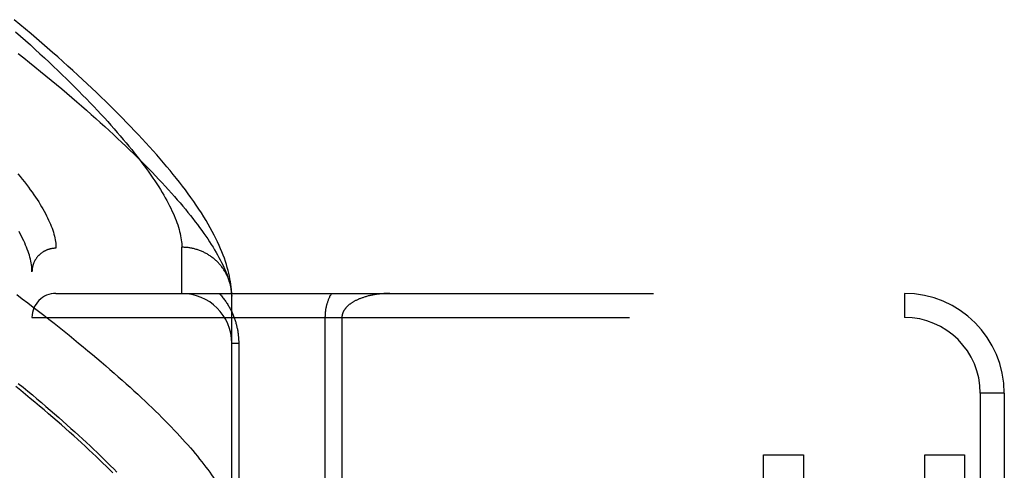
# Model space of a CAD drawing. Header units: inches. Extents: x 0 to 136, y 0 to 88.
# Tile 30 of 60: x 30.56 to 31.793, y 29.775 to 30.34. Entities that reach past the tile are written whole.
import ezdxf

# ---------------------------------------------------------------- set-up
doc = ezdxf.new("R2010")
doc.units = ezdxf.units.IN
doc.header["$LTSCALE"] = 7.48
doc.header["$MEASUREMENT"] = 0
doc.linetypes.add('HIDDEN', pattern=[0.2, 0.1, -0.1])
doc.layers.add('DOOR_ASSEMBLY', color=7, linetype='CONTINUOUS')

msp = doc.modelspace()

# ---------------------------------------------------------------- linework, layer by layer
at = {"layer": 'DOOR_ASSEMBLY', "color": 8, "linetype": 'HIDDEN'}
for p, q in [((30.6055, 28.9403), (30.6055, 30.0535)), ((30.763, 29.9969), (30.763, 30.0547)), ((30.5755, 28.9697), (30.5755, 30.0241)), ((30.6055, 29.9969), (31.6675, 29.9969)), ((31.6675, 29.9969), (31.6675, 29.9669)), ((30.8255, 29.9935), (30.8255, 29.9959)), ((30.8255, 29.6531), (30.8255, 29.9935)), ((30.5755, 29.9669), (31.6675, 29.9669)), ((30.9422, 29.9669), (30.9422, 29.6949)), ((30.9635, 29.9669), (30.9635, 29.7183)), ((30.8343, 29.9344), (30.8255, 29.9344)), ((30.8343, 29.9344), (30.8343, 29.6531)), ((31.7925, 29.8719), (31.7625, 29.8719)), ((31.7625, 29.8719), (31.7625, 29.1219)), ((31.7925, 29.8719), (31.7925, 29.1219)), ((31.491, 29.7947), (31.5412, 29.7947)), ((31.491, 29.5888), (31.491, 29.7947)), ((31.5412, 29.7947), (31.5412, 29.6449)), ((31.693, 29.7947), (31.7427, 29.7947)), ((31.693, 29.6449), (31.693, 29.7947)), ((31.7427, 29.7947), (31.7427, 29.5888))]:
    msp.add_line(p, q, dxfattribs=at)
for points in [[(30.8255, 29.9959), (30.8253, 29.9989), (30.8251, 30.0019), (30.8248, 30.0051), (30.8244, 30.0084), (30.8239, 30.0117), (30.8233, 30.0151), (30.8226, 30.0186), (30.8218, 30.0222), (30.8209, 30.0258), (30.8199, 30.0295), (30.8188, 30.0332), (30.8176, 30.037), (30.8163, 30.0409), (30.8148, 30.0448), (30.8133, 30.0488), (30.8116, 30.0529), (30.8098, 30.0571), (30.8078, 30.0613), (30.8058, 30.0656), (30.8036, 30.0699), (30.8012, 30.0744), (30.7987, 30.0789), (30.7961, 30.0835), (30.7934, 30.0881), (30.7905, 30.0928), (30.7875, 30.0976), (30.7844, 30.1024), (30.7812, 30.1072), (30.7779, 30.112), (30.7745, 30.1168), (30.771, 30.1216), (30.7675, 30.1264), (30.7638, 30.1312), (30.7601, 30.136), (30.7563, 30.1408), (30.7524, 30.1457), (30.7485, 30.1506), (30.7444, 30.1554), (30.7403, 30.1604), (30.736, 30.1653), (30.7317, 30.1703), (30.7273, 30.1753), (30.7228, 30.1803), (30.7182, 30.1853), (30.7136, 30.1904), (30.7088, 30.1955), (30.704, 30.2006), (30.699, 30.2058), (30.694, 30.211), (30.6889, 30.2162), (30.6837, 30.2215), (30.6784, 30.2268), (30.673, 30.2321), (30.6676, 30.2374), (30.662, 30.2428), (30.6563, 30.2483), (30.6506, 30.2537), (30.6447, 30.2592), (30.6388, 30.2647), (30.6328, 30.2703), (30.6267, 30.2759), (30.6204, 30.2815), (30.6141, 30.2872), (30.6077, 30.2929), (30.6012, 30.2986), (30.5946, 30.3044), (30.588, 30.3102), (30.5812, 30.316), (30.5743, 30.3218), (30.5673, 30.3277), (30.5603, 30.3336), (30.5531, 30.3396)], [(30.555, 30.3245), (30.5613, 30.3189), (30.5675, 30.3134), (30.5736, 30.3079), (30.5796, 30.3024), (30.5855, 30.297), (30.5913, 30.2917), (30.597, 30.2863), (30.6026, 30.281), (30.608, 30.2758), (30.6134, 30.2706), (30.6187, 30.2655), (30.6239, 30.2604), (30.629, 30.2553), (30.634, 30.2503), (30.6389, 30.2453), (30.6436, 30.2404), (30.6483, 30.2356), (30.6529, 30.2308), (30.6574, 30.226), (30.6618, 30.2213), (30.6661, 30.2166), (30.6703, 30.212), (30.6744, 30.2074), (30.6784, 30.2029), (30.6823, 30.1985), (30.6861, 30.1941), (30.6898, 30.1897), (30.6934, 30.1854), (30.6969, 30.1811), (30.7003, 30.1769), (30.7036, 30.1728), (30.7069, 30.1687), (30.71, 30.1646), (30.7131, 30.1606), (30.716, 30.1567), (30.7189, 30.1528), (30.7216, 30.1489), (30.7243, 30.1451), (30.7269, 30.1414), (30.7294, 30.1377), (30.7317, 30.134), (30.7341, 30.1304), (30.7363, 30.1269), (30.7384, 30.1234), (30.7404, 30.12), (30.7424, 30.1166), (30.7442, 30.1133), (30.746, 30.11), (30.7477, 30.1067), (30.7492, 30.1036), (30.7507, 30.1004), (30.7522, 30.0973), (30.7535, 30.0943), (30.7547, 30.0913), (30.7559, 30.0884), (30.7569, 30.0855), (30.7579, 30.0827), (30.7588, 30.0799), (30.7596, 30.0771), (30.7603, 30.0745), (30.761, 30.0718), (30.7615, 30.0692), (30.762, 30.0667), (30.7624, 30.0642), (30.7626, 30.0617), (30.7629, 30.0593), (30.763, 30.057), (30.763, 30.0547)], [(30.5581, 30.2974), (30.5652, 30.2917), (30.5723, 30.286), (30.5793, 30.2804), (30.5862, 30.2748), (30.593, 30.2693), (30.5997, 30.2638), (30.6063, 30.2583), (30.6127, 30.2529), (30.6191, 30.2475), (30.6254, 30.2422), (30.6316, 30.2368), (30.6377, 30.2316), (30.6437, 30.2263), (30.6495, 30.2211), (30.6553, 30.216), (30.661, 30.2109), (30.6666, 30.2058), (30.6721, 30.2008), (30.6774, 30.1958), (30.6827, 30.1909), (30.6879, 30.186), (30.693, 30.1812), (30.698, 30.1764), (30.7028, 30.1716), (30.7076, 30.1669), (30.7123, 30.1623), (30.7169, 30.1577), (30.7214, 30.1531), (30.7258, 30.1486), (30.73, 30.1441), (30.7342, 30.1397), (30.7383, 30.1354), (30.7423, 30.131), (30.7462, 30.1268), (30.75, 30.1225), (30.7537, 30.1184), (30.7573, 30.1142), (30.7608, 30.1102), (30.7642, 30.1061), (30.7675, 30.1022), (30.7708, 30.0982), (30.7739, 30.0943), (30.7769, 30.0905), (30.7799, 30.0867), (30.7827, 30.083), (30.7854, 30.0793), (30.7881, 30.0757), (30.7907, 30.0721), (30.7931, 30.0685), (30.7955, 30.0651), (30.7978, 30.0616), (30.8, 30.0582), (30.8021, 30.0549), (30.8041, 30.0516), (30.806, 30.0483), (30.8078, 30.0451), (30.8096, 30.042), (30.8112, 30.0389), (30.8128, 30.0358), (30.8142, 30.0328), (30.8156, 30.0299), (30.8169, 30.027), (30.8181, 30.0241), (30.8192, 30.0213), (30.8202, 30.0185), (30.8211, 30.0158), (30.822, 30.0132), (30.8227, 30.0105)], [(30.5579, 30.1467), (30.5607, 30.1433), (30.5634, 30.1399), (30.566, 30.1366), (30.5686, 30.1333), (30.571, 30.13), (30.5734, 30.1268), (30.5757, 30.1237), (30.5779, 30.1205), (30.58, 30.1174), (30.582, 30.1144), (30.5839, 30.1114), (30.5858, 30.1084), (30.5876, 30.1055), (30.5893, 30.1026), (30.5908, 30.0998), (30.5924, 30.097), (30.5938, 30.0942), (30.5951, 30.0915), (30.5964, 30.0888), (30.5976, 30.0862), (30.5987, 30.0836), (30.5997, 30.081), (30.6006, 30.0785), (30.6015, 30.076), (30.6023, 30.0736), (30.6029, 30.0712), (30.6035, 30.0688), (30.6041, 30.0665), (30.6045, 30.0642), (30.6049, 30.062), (30.6052, 30.0598), (30.6054, 30.0577), (30.6055, 30.0555), (30.6055, 30.0535)], [(30.5755, 30.0241), (30.5755, 30.0262), (30.5754, 30.0283), (30.5752, 30.0305), (30.5749, 30.0328), (30.5745, 30.0351), (30.5741, 30.0374), (30.5736, 30.0398), (30.573, 30.0422), (30.5723, 30.0446), (30.5715, 30.0471), (30.5707, 30.0496), (30.5697, 30.0522), (30.5687, 30.0548), (30.5676, 30.0575), (30.5664, 30.0602), (30.5652, 30.0629), (30.5638, 30.0657), (30.5624, 30.0686), (30.5609, 30.0714), (30.5593, 30.0744)], [(30.6055, 30.0535), (30.6049, 30.0534), (30.6042, 30.0534), (30.6036, 30.0534), (30.6029, 30.0533), (30.6023, 30.0533), (30.6016, 30.0532), (30.601, 30.0531), (30.6003, 30.053), (30.5997, 30.0529), (30.599, 30.0528), (30.5984, 30.0526), (30.5978, 30.0525), (30.5971, 30.0523), (30.5965, 30.0521), (30.5959, 30.0519), (30.5953, 30.0517), (30.5947, 30.0515), (30.594, 30.0512), (30.5934, 30.051), (30.5928, 30.0507), (30.5923, 30.0504), (30.5917, 30.0501), (30.5911, 30.0498), (30.5905, 30.0495), (30.59, 30.0492), (30.5894, 30.0489), (30.5889, 30.0485), (30.5883, 30.0481), (30.5878, 30.0478), (30.5873, 30.0474), (30.5867, 30.047), (30.5862, 30.0466), (30.5857, 30.0462), (30.5853, 30.0457), (30.5848, 30.0453), (30.5843, 30.0448), (30.5839, 30.0444), (30.5834, 30.0439), (30.583, 30.0434), (30.5825, 30.043), (30.5821, 30.0425), (30.5817, 30.042), (30.5813, 30.0414), (30.581, 30.0409), (30.5806, 30.0404), (30.5802, 30.0399), (30.5799, 30.0393), (30.5795, 30.0388), (30.5792, 30.0382), (30.5789, 30.0376), (30.5786, 30.0371), (30.5783, 30.0365), (30.5781, 30.0359), (30.5778, 30.0353), (30.5776, 30.0347), (30.5773, 30.0341), (30.5771, 30.0335), (30.5769, 30.0329), (30.5767, 30.0323), (30.5765, 30.0317), (30.5764, 30.0311), (30.5762, 30.0304), (30.5761, 30.0298), (30.576, 30.0292), (30.5759, 30.0285), (30.5758, 30.0279), (30.5757, 30.0273), (30.5756, 30.0266), (30.5756, 30.026), (30.5756, 30.0253), (30.5755, 30.0247), (30.5755, 30.0241)], [(30.8254, 29.9969), (30.8254, 29.998), (30.8253, 29.9991), (30.8252, 30.0002), (30.825, 30.0013), (30.8249, 30.0024), (30.8247, 30.0035), (30.8245, 30.0046), (30.8243, 30.0057), (30.824, 30.0068), (30.8238, 30.0079), (30.8235, 30.009), (30.8232, 30.0101), (30.8229, 30.0111), (30.8225, 30.0122), (30.8222, 30.0133), (30.8218, 30.0143), (30.8214, 30.0154), (30.821, 30.0164), (30.8205, 30.0174), (30.8201, 30.0185), (30.8196, 30.0195), (30.8191, 30.0205), (30.8186, 30.0215), (30.8181, 30.0225), (30.8175, 30.0235), (30.817, 30.0244), (30.8164, 30.0254), (30.8158, 30.0263), (30.8152, 30.0273), (30.8145, 30.0282), (30.8139, 30.0291), (30.8132, 30.03), (30.8125, 30.0309), (30.8118, 30.0318), (30.8111, 30.0326), (30.8103, 30.0335), (30.8096, 30.0343), (30.8088, 30.0352), (30.808, 30.036), (30.8072, 30.0368), (30.8064, 30.0376), (30.8056, 30.0383), (30.8047, 30.0391), (30.8039, 30.0398), (30.803, 30.0405), (30.8021, 30.0412), (30.8012, 30.0419), (30.8003, 30.0426), (30.7994, 30.0433), (30.7985, 30.0439), (30.7975, 30.0445), (30.7966, 30.0451), (30.7956, 30.0457), (30.7946, 30.0463), (30.7936, 30.0469), (30.7926, 30.0474), (30.7916, 30.0479), (30.7906, 30.0484), (30.7896, 30.0489), (30.7885, 30.0494), (30.7875, 30.0498), (30.7864, 30.0503), (30.7854, 30.0507), (30.7843, 30.0511), (30.7832, 30.0514), (30.7821, 30.0518), (30.781, 30.0521), (30.7799, 30.0524), (30.7788, 30.0527), (30.7777, 30.053), (30.7766, 30.0532), (30.7755, 30.0535), (30.7744, 30.0537), (30.7733, 30.0539), (30.7721, 30.054), (30.771, 30.0542), (30.7699, 30.0543), (30.7687, 30.0544), (30.7676, 30.0545), (30.7664, 30.0546), (30.7653, 30.0547), (30.7642, 30.0547), (30.763, 30.0547)], [(30.8227, 30.0105), (30.8234, 30.008), (30.824, 30.0054), (30.8245, 30.003), (30.8249, 30.0005), (30.8252, 29.9981), (30.8254, 29.9958), (30.8255, 29.9935)], [(30.81, 29.9969), (30.8109, 29.9958), (30.8119, 29.9948), (30.8127, 29.9938), (30.8136, 29.9927), (30.8145, 29.9916), (30.8153, 29.9906), (30.8161, 29.9895), (30.8169, 29.9884), (30.8177, 29.9873), (30.8184, 29.9863), (30.8191, 29.9852), (30.8198, 29.9841), (30.8205, 29.983), (30.8212, 29.9819), (30.8218, 29.9808), (30.8225, 29.9797), (30.8231, 29.9786), (30.8237, 29.9775), (30.8243, 29.9763), (30.8248, 29.9752), (30.8253, 29.9741), (30.8259, 29.973), (30.8264, 29.9719), (30.8269, 29.9708), (30.8273, 29.9697), (30.8278, 29.9685), (30.8282, 29.9674), (30.8286, 29.9663), (30.829, 29.9652), (30.8294, 29.9641), (30.8298, 29.963), (30.8301, 29.9619), (30.8305, 29.9608), (30.8308, 29.9597), (30.8311, 29.9586), (30.8314, 29.9576), (30.8316, 29.9565), (30.8319, 29.9554), (30.8321, 29.9544), (30.8324, 29.9533), (30.8326, 29.9522), (30.8328, 29.9512), (30.833, 29.9501), (30.8331, 29.949), (30.8333, 29.948), (30.8335, 29.9469), (30.8336, 29.9459), (30.8337, 29.9448), (30.8338, 29.9438), (30.8339, 29.9428), (30.834, 29.9417), (30.8341, 29.9407), (30.8342, 29.9396), (30.8342, 29.9386), (30.8343, 29.9376), (30.8343, 29.9365), (30.8343, 29.9354), (30.8343, 29.9344)], [(30.9503, 29.9969), (30.9498, 29.9961), (30.9494, 29.9953), (30.949, 29.9945), (30.9485, 29.9937), (30.9481, 29.9928), (30.9478, 29.992), (30.9474, 29.9912), (30.947, 29.9904), (30.9467, 29.9896), (30.9464, 29.9888), (30.9461, 29.988), (30.9458, 29.9872), (30.9455, 29.9864), (30.9452, 29.9856), (30.945, 29.9848), (30.9447, 29.984), (30.9445, 29.9832), (30.9443, 29.9825), (30.9441, 29.9817), (30.9439, 29.981), (30.9437, 29.9802), (30.9436, 29.9795), (30.9434, 29.9787), (30.9433, 29.978), (30.9431, 29.9773), (30.943, 29.9766), (30.9429, 29.9759), (30.9428, 29.9751), (30.9427, 29.9744), (30.9426, 29.9737), (30.9426, 29.973), (30.9425, 29.9723), (30.9424, 29.9716), (30.9424, 29.971), (30.9423, 29.9703), (30.9423, 29.9696), (30.9423, 29.9689), (30.9423, 29.9682), (30.9422, 29.9676), (30.9422, 29.9669)], [(31.0235, 29.9969), (31.0222, 29.9969), (31.0209, 29.9969), (31.0197, 29.9968), (31.0184, 29.9968), (31.0172, 29.9967), (31.016, 29.9967), (31.0147, 29.9966), (31.0135, 29.9965), (31.0123, 29.9964), (31.0111, 29.9962), (31.0099, 29.9961), (31.0087, 29.996), (31.0075, 29.9958), (31.0063, 29.9956), (31.0052, 29.9955), (31.004, 29.9953), (31.0029, 29.9951), (31.0018, 29.9949), (31.0007, 29.9946), (30.9996, 29.9944), (30.9985, 29.9942), (30.9974, 29.9939), (30.9964, 29.9937), (30.9954, 29.9934), (30.9944, 29.9931), (30.9934, 29.9928), (30.9924, 29.9926), (30.9914, 29.9923), (30.9905, 29.992), (30.9896, 29.9916), (30.9886, 29.9913), (30.9878, 29.991), (30.9869, 29.9907), (30.986, 29.9903), (30.9852, 29.99), (30.9844, 29.9897), (30.9836, 29.9893), (30.9828, 29.9889), (30.982, 29.9886), (30.9813, 29.9882), (30.9806, 29.9879), (30.9798, 29.9875), (30.9791, 29.9871), (30.9785, 29.9867), (30.9778, 29.9864), (30.9772, 29.986), (30.9766, 29.9856), (30.9759, 29.9852), (30.9754, 29.9848), (30.9748, 29.9844), (30.9742, 29.984), (30.9737, 29.9836), (30.9732, 29.9833), (30.9727, 29.9829), (30.9722, 29.9825), (30.9717, 29.9821), (30.9713, 29.9817), (30.9708, 29.9813), (30.9704, 29.9809), (30.97, 29.9805), (30.9696, 29.9801), (30.9692, 29.9797), (30.9689, 29.9794), (30.9685, 29.979), (30.9682, 29.9786), (30.9679, 29.9782), (30.9676, 29.9778), (30.9673, 29.9774), (30.967, 29.977), (30.9667, 29.9767), (30.9665, 29.9763), (30.9662, 29.9759), (30.966, 29.9755), (30.9658, 29.9752), (30.9656, 29.9748), (30.9654, 29.9744), (30.9652, 29.9741), (30.965, 29.9737), (30.9649, 29.9734), (30.9647, 29.973), (30.9646, 29.9726), (30.9644, 29.9723), (30.9643, 29.972), (30.9642, 29.9716), (30.9641, 29.9713), (30.964, 29.9709), (30.9639, 29.9706), (30.9638, 29.9702), (30.9638, 29.9699), (30.9637, 29.9696), (30.9636, 29.9692), (30.9636, 29.9689), (30.9635, 29.9686), (30.9635, 29.9682), (30.9635, 29.9679), (30.9635, 29.9676), (30.9635, 29.9672), (30.9635, 29.9669)], [(30.5565, 29.9954), (30.5634, 29.9902), (30.5703, 29.985), (30.577, 29.9798), (30.5837, 29.9747), (30.5903, 29.9696), (30.5968, 29.9645), (30.6032, 29.9595), (30.6095, 29.9545), (30.6157, 29.9495), (30.6219, 29.9446), (30.6279, 29.9397), (30.6339, 29.9348), (30.6397, 29.93), (30.6455, 29.9252), (30.6512, 29.9205), (30.6568, 29.9158), (30.6623, 29.9111), (30.6678, 29.9064), (30.6731, 29.9018), (30.6784, 29.8973), (30.6835, 29.8927), (30.6886, 29.8883), (30.6935, 29.8838), (30.6984, 29.8794), (30.7032, 29.875), (30.7079, 29.8707), (30.7125, 29.8664), (30.717, 29.8622), (30.7214, 29.858), (30.7258, 29.8538), (30.73, 29.8497), (30.7342, 29.8456), (30.7382, 29.8416), (30.7422, 29.8376), (30.7461, 29.8337), (30.7498, 29.8298), (30.7535, 29.8259), (30.7571, 29.8221), (30.7606, 29.8183), (30.7641, 29.8146), (30.7674, 29.8109), (30.7706, 29.8072), (30.7738, 29.8036), (30.7768, 29.8001), (30.7798, 29.7965), (30.7826, 29.7931), (30.7854, 29.7896), (30.7881, 29.7863), (30.7907, 29.7829)], [(30.6766, 29.7725), (30.6726, 29.7765), (30.6685, 29.7805), (30.6643, 29.7846), (30.6601, 29.7887), (30.6557, 29.7929), (30.6513, 29.7971), (30.6467, 29.8013), (30.6421, 29.8056), (30.6374, 29.8099), (30.6326, 29.8143), (30.6277, 29.8188), (30.6226, 29.8232), (30.6175, 29.8278), (30.6124, 29.8323), (30.6071, 29.8369), (30.6017, 29.8416), (30.5962, 29.8463), (30.5906, 29.851), (30.585, 29.8558), (30.5792, 29.8607), (30.5734, 29.8655), (30.5674, 29.8704), (30.5614, 29.8754), (30.5552, 29.8804)], [(30.5583, 29.8843), (30.5643, 29.8794), (30.5702, 29.8746), (30.576, 29.8698), (30.5817, 29.865), (30.5873, 29.8602), (30.5929, 29.8555), (30.5983, 29.8508), (30.6037, 29.8462), (30.609, 29.8416), (30.6142, 29.837), (30.6193, 29.8325), (30.6243, 29.828), (30.6293, 29.8235), (30.6341, 29.8191), (30.6389, 29.8148), (30.6436, 29.8104), (30.6482, 29.8061), (30.6527, 29.8019), (30.6571, 29.7977), (30.6614, 29.7935), (30.6656, 29.7894), (30.6698, 29.7853), (30.6738, 29.7812), (30.6778, 29.7772), (30.6817, 29.7733)], [(30.7907, 29.7829), (30.7932, 29.7796), (30.7956, 29.7764), (30.798, 29.7731), (30.8002, 29.77), (30.8023, 29.7669), (30.8044, 29.7638), (30.8063, 29.7607), (30.8082, 29.7577), (30.81, 29.7548), (30.8117, 29.7519), (30.8133, 29.749), (30.8148, 29.7462), (30.8162, 29.7434), (30.8176, 29.7407), (30.8188, 29.738), (30.82, 29.7354), (30.821, 29.7328), (30.822, 29.7302), (30.8229, 29.7277), (30.8237, 29.7253), (30.8244, 29.7228), (30.825, 29.7204), (30.8255, 29.7181)]]:
    msp.add_lwpolyline(points, dxfattribs=at)
msp.add_circle((31.184, 29.4969), 0.2813, dxfattribs=at)
for centre, radius, start, end in [((30.6055, 29.9669), 0.03, 90, 180), ((30.763, 29.9344), 0.0625, 0, 90), ((31.6675, 29.8719), 0.125, 0, 90), ((31.6675, 29.8719), 0.095, 0, 90)]:
    msp.add_arc(centre, radius, start, end, dxfattribs=at)

doc.saveas('drawing.dxf')
